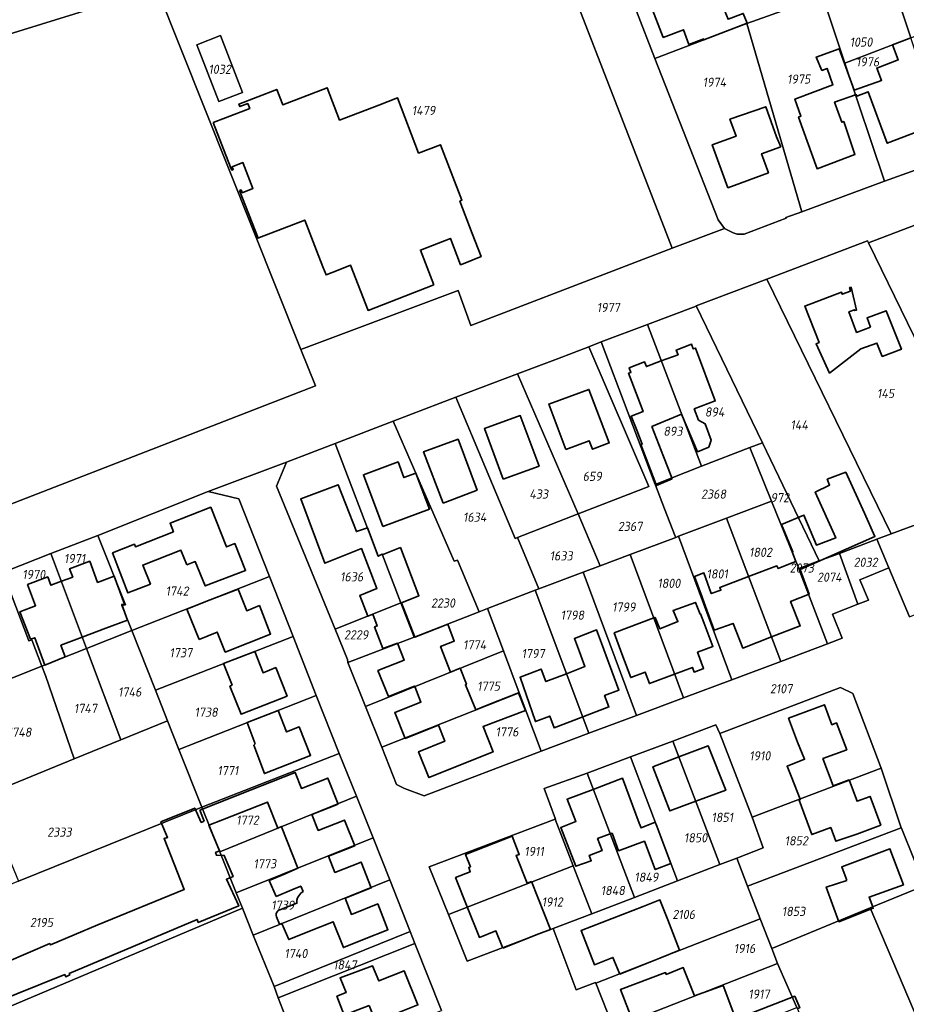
# Model space of a CAD drawing. Extents: x 177930 to 190767, y 381068 to 392034.
# Tile 80 of 256: x 182747 to 182921, y 384758 to 384952. Entities that reach past the tile are written whole.
import ezdxf
from ezdxf.enums import TextEntityAlignment as Align

# ---------------------------------------------------------------- set-up
doc = ezdxf.new("R2010")
doc.units = 0
for name, color, linetype, lineweight in [('B-XX-KG-GRENS_PERCEEL-GV', 150, 'Continuous', 25), ('B-XX-KG-GRENS_PERCEEL-S', 150, 'Continuous', 25), ('B-XX-OG-BEBOUWING-G', 7, 'Continuous', 35)]:
    doc.layers.add(name, color=color, linetype=linetype, lineweight=lineweight)
doc.styles.add('NLCS-ISO', font='NLCS-ISO.ttf', dxfattribs={"height": 1.8})

# ---------------------------------------------------------------- blocks, each defined once
blk = doc.blocks.new('SKG-PERCEELNUMMER-SO')
at = {"layer": 'DefPoints'}
blk.add_point((0, 0), dxfattribs=at)
at = {"style": 'NLCS-ISO', "oblique": 10, "flags": 1}
blk.add_attdef('GEMEENTECODE', text='', height=1.8, dxfattribs=at).set_placement((-0.5, 2.55), align=Align.MIDDLE_RIGHT)
blk.add_attdef('SECTIE', text='', height=1.8, dxfattribs=at).set_placement((0.5, 2.5), align=Align.MIDDLE_LEFT)
at = {"style": 'NLCS-ISO', "oblique": 10}
blk.add_attdef('PERCEELNUMMER', text='', height=1.8, dxfattribs=at).set_placement((0, 0), align=Align.MIDDLE_CENTER)

msp = doc.modelspace()

# ---------------------------------------------------------------- linework, layer by layer
at = {"layer": 'B-XX-KG-GRENS_PERCEEL-GV'}
for points in [[(182774.237, 384957.794), (182802.482, 384886.906), (182833.358, 384898.488), (182835.845, 384891.624), (182875.364, 384906.801), (182845.09, 384984.912), (182832.413, 384980.136)], [(182931.023, 384964.967), (182917.995, 384960.553), (182918.444, 384959.584), (182922.244, 384948.036), (182935.076, 384952.94)], [(182890.033, 384950.892), (182899.039, 384954.089), (182899.234, 384954.156), (182895.387, 384963.974), (182868.369, 384953.288), (182871.973, 384943.998)], [(182909.275, 384943.065), (182922.244, 384948.036), (182918.444, 384959.584), (182917.995, 384960.553), (182915.349, 384959.653), (182904.922, 384956.099)], [(182802.482, 384886.906), (182774.237, 384957.794), (182718.943, 384940.643), (182714.598, 384939.209), (182610.464, 384907.862), (182648.387, 384844.175), (182648.443, 384849.76), (182653.444, 384856.509), (182665.794, 384860.895), (182669.986, 384855.153), (182671.721, 384856.226), (182667.898, 384861.649), (182675.106, 384864.317), (182675.869, 384862.546), (182694.997, 384869.71), (182706.062, 384841.272), (182805.346, 384879.751)], [(182899.234, 384954.156), (182899.039, 384954.089), (182890.033, 384950.892), (182900.823, 384913.942), (182917.046, 384919.915), (182909.275, 384943.065), (182904.922, 384956.099)], [(182897.718, 384912.68), (182897.681, 384912.783), (182900.823, 384913.942), (182890.033, 384950.892), (182871.973, 384943.998), (182884.382, 384912.325), (182885.614, 384910.655), (182887.371, 384909.761), (182888.151, 384909.522), (182889.511, 384909.554)], [(182786.38, 384935.53), (182782.07, 384946.7), (182786.74, 384948.5), (182791.04, 384937.33)], [(182791.04, 384937.33), (182786.74, 384948.5), (182782.07, 384946.7), (182786.38, 384935.53)], [(182922.244, 384948.036), (182909.275, 384943.065), (182917.046, 384919.915), (182930.02, 384924.572)], [(182939.763, 384858.767), (182948.897, 384863.241), (182957.935, 384867.541), (182967.251, 384871.857), (182943.965, 384919.246), (182913.917, 384907.826), (182938.17, 384858.045), (182938.372, 384858.12)], [(182918.368, 384850.727), (182938.17, 384858.045), (182913.917, 384907.826), (182913.74, 384908.19), (182893.968, 384900.708)], [(182893.968, 384900.708), (182880.101, 384895.437), (182893.101, 384868.616), (182904.22, 384845.414), (182908.199, 384846.9), (182915.531, 384849.664), (182918.368, 384850.727)], [(182890.595, 384867.68), (182893.101, 384868.616), (182880.101, 384895.437), (182880.056, 384895.42), (182870.517, 384891.813), (182881.099, 384863.991)], [(182872.037, 384860.423), (182881.099, 384863.991), (182870.517, 384891.813), (182861.44, 384888.378)], [(182856.89, 384854.644), (182870.788, 384859.993), (182859, 384887.433), (182852.855, 384885.055), (182844.996, 384882.118)], [(182872.037, 384860.423), (182861.44, 384888.378), (182859, 384887.433), (182870.788, 384859.993), (182856.89, 384854.644), (182861.265, 384844.478), (182867.155, 384846.692), (182876.064, 384850.042), (182875.959, 384850.279), (182873.866, 384855.625), (182872.098, 384860.265)], [(182832.913, 384877.538), (182844.527, 384849.841), (182845.016, 384850.032), (182856.89, 384854.644), (182844.996, 384882.118)], [(182848.474, 384839.645), (182849.183, 384839.918), (182845.016, 384850.032), (182844.527, 384849.841), (182832.913, 384877.538), (182820.636, 384872.86), (182832.594, 384845.341), (182833.261, 384845.534), (182837.485, 384835.406), (182839.133, 384836.046)], [(182809.188, 384868.47), (182817.656, 384846.36), (182818.43, 384846.716), (182822.122, 384837.164), (182824.745, 384830.46), (182837.485, 384835.406), (182833.261, 384845.534), (182832.594, 384845.341), (182820.636, 384872.86)], [(182809.188, 384868.47), (182799.696, 384864.779), (182797.734, 384860.061), (182809.238, 384832.032), (182822.122, 384837.164), (182818.43, 384846.716), (182817.656, 384846.36)], [(182894.871, 384857.155), (182900.245, 384843.918), (182904.185, 384845.401), (182904.22, 384845.414), (182893.101, 384868.616), (182890.595, 384867.68)], [(182872.037, 384860.423), (182872.098, 384860.265), (182873.866, 384855.625), (182875.959, 384850.279), (182876.064, 384850.042), (182876.615, 384850.249), (182886.007, 384853.791), (182894.871, 384857.155), (182890.595, 384867.68), (182881.099, 384863.991)], [(182762.626, 384850.415), (182768.079, 384836.811), (182767.364, 384836.697), (182769.303, 384831.771), (182796.355, 384842.382), (182790.332, 384857.589), (182784.284, 384859.012)], [(182938.17, 384858.045), (182918.368, 384850.727), (182915.531, 384849.664), (182917.904, 384844.081), (182921.985, 384834.443), (182944.717, 384843.761), (182945.951, 384844.261), (182939.763, 384858.767), (182938.372, 384858.12)], [(182886.007, 384853.791), (182896.711, 384825.68), (182905.843, 384829.159), (182900.33, 384843.693), (182900.245, 384843.918), (182894.871, 384857.155)], [(182861.265, 384844.478), (182856.89, 384854.644), (182845.016, 384850.032), (182849.183, 384839.918), (182857.903, 384843.213)], [(182876.615, 384850.249), (182887.071, 384822.075), (182896.711, 384825.68), (182886.007, 384853.791)], [(182761.793, 384850.098), (182753.42, 384846.859), (182753.937, 384845.491), (182760.419, 384828.238), (182769.303, 384831.771), (182767.364, 384836.697), (182768.079, 384836.811), (182762.626, 384850.415)], [(182876.064, 384850.042), (182867.155, 384846.692), (182877.583, 384818.537), (182887.071, 384822.075), (182876.615, 384850.249)], [(182915.531, 384849.664), (182908.199, 384846.9), (182911.825, 384836.901), (182913.88, 384837.695), (182912.203, 384841.735), (182917.904, 384844.081)], [(182744.623, 384843.424), (182744.007, 384843.186), (182749.058, 384829.732), (182749.701, 384829.962), (182751.646, 384824.747), (182760.419, 384828.238), (182753.937, 384845.491), (182753.42, 384846.859)], [(182868.366, 384815.09), (182877.583, 384818.537), (182867.155, 384846.692), (182861.265, 384844.478), (182857.903, 384843.213)], [(182911.825, 384836.901), (182908.199, 384846.9), (182904.22, 384845.414), (182904.185, 384845.401), (182900.33, 384843.693), (182905.843, 384829.159), (182908.727, 384830.241), (182906.873, 384834.988)], [(182904.185, 384845.401), (182900.245, 384843.918), (182900.33, 384843.693)], [(182727.351, 384836.746), (182734.321, 384817.882), (182751.646, 384824.747), (182749.701, 384829.962), (182749.058, 384829.732), (182744.007, 384843.186), (182733.239, 384839.079)], [(182848.474, 384839.645), (182859.037, 384811.594), (182868.366, 384815.09), (182857.903, 384843.213), (182849.183, 384839.918)], [(182796.355, 384842.382), (182769.303, 384831.771), (182773.923, 384820.071), (182800.959, 384830.603)], [(182845.333, 384819.551), (182849.668, 384808.061), (182859.037, 384811.594), (182848.474, 384839.645), (182839.133, 384836.046), (182842.245, 384827.784)], [(182824.745, 384830.46), (182822.122, 384837.164), (182809.238, 384832.032), (182811.651, 384826.078), (182811.686, 384825.52), (182811.71, 384825.459)], [(182824.745, 384830.46), (182811.71, 384825.459), (182815.159, 384816.849), (182842.245, 384827.784), (182839.133, 384836.046), (182837.485, 384835.406)], [(182760.419, 384828.238), (182767.155, 384810.324), (182776.303, 384814.042), (182773.923, 384820.071), (182769.303, 384831.771)], [(182778.517, 384808.432), (182805.501, 384819), (182800.959, 384830.603), (182773.923, 384820.071), (182776.303, 384814.042)], [(182751.646, 384824.747), (182752.346, 384822.912), (182757.985, 384806.592), (182767.155, 384810.324), (182760.419, 384828.238)], [(182842.245, 384827.784), (182815.159, 384816.849), (182818.393, 384808.838), (182845.333, 384819.551)], [(182734.321, 384817.882), (182736.6, 384811.727), (182741.066, 384799.677), (182757.985, 384806.592), (182752.346, 384822.912), (182751.646, 384824.747)], [(182818.393, 384808.838), (182821.269, 384801.561), (182822.815, 384800.779), (182826.714, 384799.335), (182849.668, 384808.061), (182845.333, 384819.551)], [(182891.073, 384795.114), (182916.366, 384804.746), (182910.81, 384819.39), (182908.4, 384820.61), (182884.72, 384811.551)], [(182783.019, 384797.09), (182810.036, 384807.618), (182805.501, 384819), (182778.517, 384808.432)], [(182736.889, 384787.186), (182743.989, 384790.062), (182747.035, 384782.546), (182783.019, 384797.09), (182778.517, 384808.432), (182776.303, 384814.042), (182767.155, 384810.324), (182757.985, 384806.592), (182741.066, 384799.677), (182714.594, 384788.765), (182713.685, 384790.213), (182688.537, 384776.394), (182694.291, 384766.696), (182694.368, 384766.565), (182700.291, 384769.848), (182707.697, 384773.954), (182707.745, 384773.867), (182717.827, 384779.458)], [(182888.058, 384787.096), (182893.262, 384789.136), (182891.073, 384795.114), (182884.72, 384811.551), (182883.97, 384813.247), (182875.49, 384810.063), (182884.742, 384785.826)], [(182876.408, 384782.638), (182884.742, 384785.826), (182875.49, 384810.063), (182867.172, 384806.974)], [(182810.036, 384807.618), (182783.019, 384797.09), (182786.559, 384788.359), (182813.395, 384799.23)], [(182867.961, 384779.397), (182876.408, 384782.638), (182867.172, 384806.974), (182858.654, 384803.771)], [(182891.073, 384795.114), (182893.262, 384789.136), (182888.058, 384787.096), (182890.184, 384781.613), (182920.35, 384793.03), (182916.366, 384804.746)], [(182867.961, 384779.397), (182858.654, 384803.771), (182850.214, 384800.732), (182852.445, 384794.753), (182852.402, 384794.736), (182855.952, 384785.609), (182859.616, 384776.173)], [(182813.395, 384799.23), (182786.559, 384788.359), (182789.808, 384780.26), (182816.679, 384791.058)], [(182708.303, 384755.615), (182702.578, 384752.422), (182706.734, 384745.335), (182708.454, 384742.414), (182791.002, 384777.285), (182789.808, 384780.26), (182786.559, 384788.359), (182783.019, 384797.09), (182747.035, 384782.546), (182740.161, 384779.769), (182742.686, 384774.761), (182740.967, 384773.804), (182741.291, 384773.051), (182732.848, 384769.29)], [(182852.402, 384794.736), (182827.703, 384785.367), (182831.453, 384776.066), (182855.952, 384785.609)], [(182922.828, 384786.987), (182920.373, 384792.967), (182920.35, 384793.03), (182890.184, 384781.613), (182892.674, 384775.169), (182894.924, 384769.34), (182914.265, 384777.321), (182924.991, 384781.71)], [(182791.002, 384777.285), (182793.13, 384771.983), (182819.938, 384782.831), (182816.679, 384791.058), (182789.808, 384780.26)], [(182859.616, 384776.173), (182851.995, 384773.292), (182856.555, 384761.256), (182860.308, 384762.7), (182860.356, 384762.571), (182892.674, 384775.169), (182890.184, 384781.613), (182888.058, 384787.096), (182884.742, 384785.826), (182876.408, 384782.638), (182867.961, 384779.397)], [(182835.123, 384766.876), (182851.995, 384773.292), (182859.616, 384776.173), (182855.952, 384785.609), (182831.453, 384776.066)], [(182793.13, 384771.983), (182797.233, 384761.93), (182823.965, 384772.701), (182819.938, 384782.831)], [(182927.1, 384782.552), (182924.991, 384781.71), (182914.265, 384777.321), (182933.673, 384731.647), (182946.658, 384737.137), (182934.831, 384764.6)], [(182791.002, 384777.285), (182708.454, 384742.414), (182718.609, 384725.061), (182720.385, 384722.141), (182736.222, 384728.677), (182799.886, 384754.95), (182798.012, 384759.653), (182797.233, 384761.93), (182793.13, 384771.983)], [(182899.846, 384757.815), (182903.497, 384749.535), (182907.154, 384741.244), (182909.974, 384734.859), (182915.158, 384723.112), (182915.922, 384721.422), (182934.672, 384729.303), (182933.673, 384731.647), (182914.265, 384777.321), (182894.924, 384769.34), (182896.036, 384766.454)], [(182860.356, 384762.571), (182863.864, 384753.802), (182896.036, 384766.454), (182894.924, 384769.34), (182892.674, 384775.169)], [(182797.233, 384761.93), (182798.012, 384759.653), (182824.867, 384770.337), (182823.965, 384772.701)], [(182824.867, 384770.337), (182798.012, 384759.653), (182799.886, 384754.95), (182803.266, 384746.486), (182830.099, 384757.171)], [(182896.036, 384766.454), (182863.864, 384753.802), (182867.312, 384744.987), (182899.846, 384757.815)]]:
    msp.add_lwpolyline(points, close=True, dxfattribs=at)
for points in [[(182845.09, 384984.912), (182875.364, 384906.801), (182885.614, 384910.655), (182884.382, 384912.325), (182871.973, 384943.998), (182868.369, 384953.288)], [(182718.943, 384940.643), (182774.237, 384957.794)], [(182930.02, 384924.572), (182917.046, 384919.915), (182900.823, 384913.942), (182897.681, 384912.783), (182897.718, 384912.68), (182889.511, 384909.554), (182888.151, 384909.522), (182887.371, 384909.761), (182885.614, 384910.655), (182875.364, 384906.801), (182835.845, 384891.624), (182833.358, 384898.488), (182802.482, 384886.906), (182805.346, 384879.751), (182706.062, 384841.272)], [(182744.623, 384843.424), (182753.42, 384846.859), (182761.793, 384850.098), (182762.626, 384850.415), (182784.284, 384859.012), (182799.696, 384864.779), (182809.188, 384868.47), (182820.636, 384872.86), (182832.913, 384877.538), (182844.996, 384882.118), (182852.855, 384885.055), (182859, 384887.433), (182861.44, 384888.378), (182870.517, 384891.813), (182880.056, 384895.42), (182880.101, 384895.437), (182893.968, 384900.708), (182913.74, 384908.19), (182913.917, 384907.826), (182943.965, 384919.246)], [(182921.985, 384834.443), (182917.904, 384844.081), (182912.203, 384841.735), (182913.88, 384837.695), (182911.825, 384836.901), (182906.873, 384834.988), (182908.727, 384830.241), (182905.843, 384829.159), (182896.711, 384825.68), (182887.071, 384822.075), (182877.583, 384818.537), (182868.366, 384815.09), (182859.037, 384811.594), (182849.668, 384808.061), (182826.714, 384799.335), (182822.815, 384800.779), (182821.269, 384801.561), (182818.393, 384808.838), (182815.159, 384816.849), (182811.71, 384825.459), (182811.686, 384825.52), (182811.651, 384826.078), (182809.238, 384832.032), (182797.734, 384860.061), (182799.696, 384864.779), (182784.284, 384859.012), (182790.332, 384857.589), (182796.355, 384842.382), (182800.959, 384830.603), (182805.501, 384819), (182810.036, 384807.618), (182813.395, 384799.23), (182816.679, 384791.058), (182819.938, 384782.831), (182823.965, 384772.701), (182824.867, 384770.337), (182830.099, 384757.171)], [(182863.864, 384753.802), (182860.356, 384762.571), (182860.308, 384762.7), (182856.555, 384761.256), (182851.995, 384773.292), (182835.123, 384766.876), (182831.453, 384776.066), (182827.703, 384785.367), (182852.402, 384794.736), (182852.445, 384794.753), (182850.214, 384800.732), (182858.654, 384803.771), (182867.172, 384806.974), (182875.49, 384810.063), (182883.97, 384813.247), (182884.72, 384811.551), (182908.4, 384820.61), (182910.81, 384819.39), (182916.366, 384804.746), (182920.35, 384793.03), (182920.373, 384792.967), (182922.828, 384786.987)]]:
    msp.add_lwpolyline(points, dxfattribs=at)
at = {"layer": 'B-XX-OG-BEBOUWING-G'}
for points in [[(182871.199, 384954.408), (182873.606, 384948.121), (182877.564, 384949.636), (182878.662, 384946.767), (182881.557, 384947.827), (182881.619, 384947.68), (182890.108, 384950.919), (182889.335, 384952.835), (182886.352, 384951.695), (182884.752, 384955.719), (182880.973, 384954.221), (182879.578, 384957.722)], [(182921.908, 384947.907), (182918.651, 384946.669)], [(182911.082, 384937.811), (182908.159, 384945.881), (182903.651, 384944.288), (182904.783, 384941.662), (182905.777, 384942.05), (182906.929, 384938.829), (182899.455, 384936.051), (182900.66, 384932.692), (182900.183, 384932.519), (182903.82, 384922.358), (182911.253, 384925.136), (182909.046, 384931.633), (182908.671, 384931.497), (182907.24, 384935.445), (182911.358, 384936.86)], [(182918.651, 384946.669), (182919.762, 384943.72), (182915.524, 384942.119), (182916.465, 384939.704), (182911.082, 384937.811)], [(182828.602, 384899.616), (182825.961, 384906.397), (182831.83, 384908.683), (182833.832, 384903.542), (182834.326, 384903.734), (182837.878, 384905.117), (182836.097, 384909.691), (182833.713, 384916.03), (182834.091, 384916.174), (182829.926, 384927.087), (182825.589, 384925.431), (182821.459, 384936.253), (182817.793, 384934.854), (182810.085, 384931.912), (182807.667, 384938.247), (182798.921, 384934.909), (182797.755, 384937.921), (182790.332, 384935.048), (182790.519, 384934.563), (182792.077, 384935.166), (182792.452, 384934.196), (182787.716, 384932.362), (182785.3, 384931.427)], [(182911.358, 384936.86), (182911.504, 384936.91), (182911.625, 384936.612), (182913.878, 384937.489), (182917.583, 384927.373), (182924.994, 384930.213), (182923.09, 384935.44), (182926.041, 384936.578)], [(182785.3, 384931.427), (182788.681, 384922.694)], [(182788.681, 384922.694), (182788.914, 384922.092), (182789.212, 384922.207), (182788.999, 384922.757), (182791.097, 384923.57), (182793.076, 384918.459), (182790.977, 384917.647), (182790.764, 384918.197), (182790.466, 384918.082)], [(182790.466, 384918.082), (182794.076, 384908.756), (182794.397, 384908.88)], [(182794.397, 384908.88), (182803.256, 384912.299), (182805.583, 384906.326)], [(182805.583, 384906.326), (182806.821, 384903.149)], [(182806.821, 384903.149), (182807.445, 384901.546), (182809.793, 384902.461)], [(182809.793, 384902.461), (182812.239, 384903.414), (182815.679, 384894.583), (182828.602, 384899.616)], [(182877.204, 384874.232), (182880.333, 384866.827), (182882.545, 384867.762), (182883.044, 384869.098), (182881.855, 384872.336), (182880.533, 384873.049), (182879.706, 384875.256), (182883.822, 384876.799), (182879.935, 384887.162), (182879.523, 384887.008), (182879.179, 384887.925), (182876.173, 384886.798), (182876.517, 384885.88), (182873.241, 384884.651)], [(182873.241, 384884.651), (182870.317, 384883.554), (182869.973, 384884.472), (182866.939, 384883.334), (182867.283, 384882.417), (182866.815, 384882.241), (182868.608, 384877.461), (182869.667, 384874.721), (182867.291, 384873.81), (182868.435, 384871.078), (182869.488, 384868.347), (182869.213, 384868.234), (182872.192, 384860.513), (182872.115, 384860.483), (182872.268, 384860.185)], [(182874.52, 384863.714), (182873.657, 384865.874), (182871.396, 384871.778), (182877.204, 384874.232)], [(182875.402, 384861.505), (182874.52, 384863.714)], [(182900.5, 384843.73), (182915.16, 384850.235), (182913.132, 384854.805), (182909.452, 384862.826), (182905.821, 384861.427), (182906.263, 384860.308), (182903.449, 384858.923), (182907.469, 384849.928), (182903.672, 384848.52), (182901.221, 384854.414), (182896.835, 384852.54), (182899.062, 384847.227), (182898.924, 384847.172), (182899.668, 384845.332)], [(182818.463, 384846.632), (182818.43, 384846.716), (182817.656, 384846.36), (182815.545, 384851.899), (182813.379, 384851.166), (182809.82, 384860.348), (182802.475, 384857.606), (182807.199, 384844.949), (182814.408, 384847.842), (182817.422, 384840.014), (182814.04, 384838.64), (182815.65, 384834.57), (182816.588, 384834.947)], [(182872.268, 384860.185), (182875.402, 384861.505)], [(182831.878, 384823.612), (182829.921, 384828.624), (182832.583, 384829.691), (182831.315, 384833.024), (182824.868, 384830.432), (182822.247, 384837.214), (182825.675, 384838.567), (182822.03, 384848.025), (182818.463, 384846.632)], [(182768.432, 384833.803), (182767.328, 384836.869), (182767.841, 384836.96), (182765.832, 384842.404), (182762.581, 384841.204), (182761.055, 384845.34), (182757.101, 384843.881), (182757.707, 384842.239), (182755.469, 384841.413)], [(182899.668, 384845.332), (182898.614, 384844.926), (182896.174, 384843.957), (182895.945, 384844.425), (182890.372, 384842.327)], [(182890.372, 384842.327), (182884.718, 384840.198), (182884.936, 384839.687), (182883.056, 384838.99), (182881.619, 384843.062), (182879.76, 384842.342), (182881.258, 384838.323), (182881.9, 384836.482), (182883.64, 384831.795), (182887.33, 384833.165), (182889.215, 384828.305), (182894.879, 384830.491)], [(182894.879, 384830.491), (182900.51, 384832.665), (182898.625, 384837.46), (182902.27, 384838.885), (182900.5, 384843.73)], [(182755.469, 384841.413), (182753.391, 384840.647), (182752.789, 384842.27), (182748.842, 384840.787), (182750.411, 384836.612), (182747.347, 384835.448), (182749.401, 384830.042), (182750.238, 384830.343), (182752.255, 384824.989)], [(182875.855, 384823.204), (182879.332, 384824.523), (182879.683, 384823.597), (182881.379, 384824.24), (182881.553, 384824.306), (182880.349, 384827.508), (182883.36, 384828.65), (182881.586, 384833.325), (182880.946, 384835.013), (182880.844, 384834.969), (182879.923, 384837.285), (182875.566, 384835.664), (182876.513, 384833.5), (182872.924, 384832.091), (182872.003, 384834.333), (182871.766, 384834.243)], [(182764.175, 384832.2), (182768.432, 384833.803)], [(182816.588, 384834.947), (182817.468, 384832.671), (182816.958, 384832.466), (182818.595, 384828.226), (182821.449, 384829.273), (182822.777, 384825.952), (182817.62, 384823.891), (182819.659, 384818.79), (182824.803, 384820.847), (182824.839, 384820.757)], [(182871.766, 384834.243), (182863.999, 384831.295), (182865.466, 384827.207), (182867.239, 384822.532), (182870.056, 384823.6), (182870.917, 384821.33), (182875.855, 384823.204)], [(182759.582, 384830.464), (182764.175, 384832.2)], [(182857.825, 384814.813), (182862.963, 384816.759), (182862.108, 384819.017), (182864.919, 384820.082), (182861.5, 384829.248), (182860.534, 384831.863), (182856.168, 384830.186), (182857.168, 384827.584), (182858.25, 384824.675), (182854.636, 384823.282)], [(182756.253, 384826.58), (182755.398, 384828.883), (182759.582, 384830.464)], [(182752.255, 384824.989), (182756.253, 384826.58)], [(182836.853, 384816.221), (182834.787, 384821.126), (182834.974, 384821.2), (182833.74, 384824.365), (182831.878, 384823.612)], [(182854.636, 384823.282), (182850.602, 384821.728), (182849.673, 384824.205), (182845.508, 384822.594), (182848.538, 384813.894), (182851.34, 384814.955), (182852.201, 384812.683), (182857.825, 384814.813)], [(182824.839, 384820.757), (182826.06, 384817.7), (182820.924, 384815.647), (182822.947, 384810.587), (182829.477, 384813.197)], [(182829.477, 384813.197), (182830.74, 384810.039), (182825.595, 384807.983), (182827.622, 384802.911), (182840.23, 384807.951), (182838.246, 384812.914), (182846.552, 384816.045), (182845.205, 384819.545), (182839.065, 384817.109), (182836.853, 384816.221)], [(182906.975, 384801.289), (182904.979, 384806.62), (182909.631, 384808.361), (182907.658, 384813.632), (182906.728, 384813.283), (182905.264, 384817.191), (182898.237, 384814.56), (182899.99, 384809.877), (182901.363, 384806.495), (182897.934, 384805.121), (182898.726, 384803.147), (182900.477, 384798.695)], [(182880.001, 384798.245), (182885.89, 384800.424), (182882.45, 384809.12), (182876.679, 384806.949)], [(182876.679, 384806.949), (182871.58, 384805.03), (182874.924, 384796.366), (182880.001, 384798.245)], [(182804.656, 384795.679), (182809.798, 384797.715), (182807.779, 384802.811), (182802.607, 384800.762), (182801.356, 384803.919), (182796.708, 384802.077), (182792.704, 384800.471), (182782.646, 384796.522)], [(182872.35, 384793.346), (182872.042, 384794.154), (182869.259, 384793.038), (182868.913, 384793.96), (182865.61, 384802.76), (182859.87, 384800.588)], [(182900.477, 384798.695), (182900.517, 384798.594), (182900.27, 384798.494), (182902.773, 384791.725), (182906.516, 384793.084), (182907.506, 384790.415), (182911.648, 384791.823), (182916.33, 384793.577), (182914.222, 384799.208), (182911.676, 384798.255), (182911.155, 384799.648), (182910.102, 384802.46), (182906.975, 384801.289)], [(182859.87, 384800.588), (182854.75, 384798.65), (182856.463, 384794.273), (182853.492, 384793.111), (182856.465, 384785.514), (182859.484, 384786.597), (182859.082, 384787.631), (182861.618, 384788.562), (182860.742, 384790.918), (182863.211, 384791.837)], [(182783.521, 384794.36), (182782.948, 384794.114), (182781.651, 384796.918), (182775.006, 384794.194), (182776.311, 384791.168), (182775.646, 384790.92), (182779.609, 384780.91), (182762.624, 384773.995), (182753.342, 384770.057), (182753.206, 384770.327), (182736.102, 384763.007), (182735.514, 384764.337), (182734.019, 384763.723), (182733.58, 384764.689), (182722.031, 384760.095), (182709.856, 384752.803), (182714.01, 384745.587), (182725.991, 384752.317), (182726.197, 384751.816)], [(182782.646, 384796.522), (182783.521, 384794.36)], [(182787.078, 384794.579), (182794.095, 384797.333), (182795.96, 384798.099), (182797.943, 384793.009), (182798.663, 384793.318), (182798.682, 384793.27)], [(182784.454, 384793.55), (182787.078, 384794.579)], [(182807.908, 384787.461), (182813.05, 384789.498), (182811.041, 384794.57), (182805.902, 384792.534), (182804.656, 384795.679)], [(182786.501, 384788.501), (182784.454, 384793.55)], [(182798.682, 384793.27), (182801.916, 384785.109)], [(182875.126, 384786.016), (182872.35, 384793.346)], [(182846.925, 384782.172), (182844.745, 384787.605), (182845.351, 384787.824), (182843.934, 384791.418), (182834.817, 384787.822), (182835.78, 384785.396), (182835.427, 384785.256), (182835.751, 384784.438), (182832.861, 384783.292), (182835.156, 384777.509)], [(182863.211, 384791.837), (182863.572, 384791.972), (182864.85, 384788.539), (182869.915, 384790.425), (182872.062, 384784.846), (182875.126, 384786.016)], [(182739.705, 384757.65), (182741.945, 384758.543), (182756.141, 384764.258), (182756.346, 384763.829), (182757.128, 384764.184), (182757.037, 384764.455), (182782.101, 384775.061), (182782.33, 384774.496), (182790.3, 384777.714), (182787.865, 384782.96), (182788.606, 384783.256), (182789.186, 384783.487), (182787.457, 384787.634), (182785.924, 384787.667), (182785.737, 384788.216), (182786.501, 384788.501)], [(182811.168, 384779.217), (182816.312, 384781.254), (182814.298, 384786.337), (182809.16, 384784.302), (182807.908, 384787.461)], [(182801.916, 384785.109), (182799.383, 384784.038), (182796.291, 384782.731)], [(182796.291, 384782.731), (182797.62, 384779.588)], [(182797.62, 384779.588), (182800.684, 384780.884), (182802.451, 384781.617), (182802.922, 384780.57), (182802.486, 384780.197), (182802.107, 384779.714), (182801.844, 384779.311), (182801.693, 384778.857), (182801.701, 384778.233), (182798.351, 384776.944), (182798.064, 384776.8), (182797.817, 384776.552), (182797.665, 384776.226), (182797.631, 384775.878), (182797.704, 384775.565), (182798.307, 384774.117), (182798.751, 384774.286)], [(182851.462, 384773.115), (182847.737, 384782.495), (182846.925, 384782.172)], [(182798.751, 384774.286), (182800.096, 384771.122), (182803.88, 384772.604), (182808.815, 384774.619), (182810.836, 384769.56), (182814.926, 384771.187), (182819.575, 384773.028), (182817.567, 384778.097), (182812.42, 384776.058), (182811.168, 384779.217)], [(182835.156, 384777.509), (182837.528, 384771.533), (182840.768, 384772.82), (182842.123, 384769.407)], [(182842.123, 384769.407), (182849.198, 384772.216), (182851.462, 384773.115)], [(182879.764, 384760.047), (182877.536, 384765.625), (182874.209, 384764.286), (182874.075, 384764.64), (182865.22, 384761.31), (182867.583, 384755.265)], [(182899.952, 384757.575), (182900.405, 384757.749), (182899.43, 384759.982), (182887.881, 384755.468), (182885.359, 384762.098), (182879.764, 384760.047)]]:
    msp.add_lwpolyline(points, dxfattribs=at)
for points in [[(182896.692, 384926.673), (182895.863, 384928.649), (182893.745, 384934.517), (182886.72, 384932.087), (182887.929, 384928.755), (182883.254, 384927.058), (182886.311, 384918.638), (182894.28, 384921.531), (182892.932, 384925.308)], [(182914.32, 384891.294), (182911.558, 384890.26), (182910.054, 384894.28), (182911.177, 384894.7), (182911.212, 384894.544), (182911.524, 384894.615), (182910.503, 384899.109), (182910.191, 384899.038), (182910.346, 384898.333), (182908.757, 384897.748), (182908.615, 384898.128), (182901.401, 384895.427), (182904.205, 384888.25), (182903.606, 384888.016), (182906.281, 384882.284), (182912.42, 384887.042), (182915.558, 384888.172), (182916.614, 384885.535), (182920.358, 384886.945), (182917.38, 384894.501), (182913.644, 384893.102)], [(182854.511, 384867.293), (182859.064, 384869.004), (182859.705, 384867.325), (182863.006, 384868.564), (182859.016, 384879.078), (182851.138, 384876.185)], [(182842.226, 384861.43), (182849.237, 384864.012), (182845.552, 384873.945), (182838.502, 384871.368)], [(182830.396, 384856.774), (182837.072, 384859.312), (182833.332, 384869.299), (182826.59, 384866.843)], [(182818.566, 384852.186), (182827.729, 384855.602), (182825.027, 384862.616), (182822.722, 384861.758), (182821.57, 384864.855), (182814.764, 384862.323)], [(182780.135, 384844.656), (182781.763, 384845.288), (182783.73, 384840.504), (182791.632, 384843.521), (182789.535, 384848.81), (182787.881, 384848.155), (182784.789, 384855.955), (182776.807, 384852.791), (182777.462, 384851.141), (182770.009, 384848.186), (182769.816, 384848.673), (182765.522, 384846.971), (182768.535, 384839.142), (182772.964, 384840.854), (182771.437, 384844.585), (182778.956, 384847.515)], [(182782.533, 384830.008), (182786.061, 384831.445), (182787.649, 384827.536), (182796.551, 384831.071), (182794.349, 384836.637), (182791.86, 384835.652), (182790.199, 384839.85), (182784.163, 384837.565), (182780.124, 384835.92)], [(182788.993, 384821.067), (182788.56, 384820.824), (182790.754, 384815.321), (182799.784, 384818.882), (182797.561, 384824.47), (182795.079, 384823.482), (182793.426, 384827.636), (182787.314, 384825.272)], [(182793.545, 384809.526), (182793.239, 384809.258), (182795.346, 384803.691), (182804.395, 384807.262), (182802.176, 384812.845), (182799.677, 384811.852), (182798.012, 384816.041), (182791.973, 384813.685)], [(182909.671, 384782.727), (182905.633, 384781.4), (182908.12, 384774.599), (182914.834, 384777.248), (182914.736, 384777.514), (182914.028, 384779.446), (182920.76, 384781.85), (182918.1, 384788.95), (182908.65, 384785.41), (182909.557, 384783.069)], [(182865.115, 384764.361), (182872.936, 384767.476), (182876.811, 384769.018), (182874.49, 384774.983), (182872.962, 384778.895), (182869.654, 384777.608), (182857.483, 384772.871), (182860.094, 384766.162), (182863.727, 384767.63)], [(182815.91, 384758.185), (182817.46, 384754.284), (182821.8, 384756.09), (182821.54, 384756.75), (182825.46, 384758.31), (182822.76, 384764.99), (182817.78, 384763), (182816.53, 384765.98), (182810.189, 384763.622), (182811.347, 384760.73), (182809.574, 384759.997), (182811.005, 384756.28), (182811.492, 384756.468), (182813.666, 384757.313)]]:
    msp.add_lwpolyline(points, close=True, dxfattribs=at)

# ---------------------------------------------------------------- block references
at = {"layer": 'B-XX-KG-GRENS_PERCEEL-S'}
for p, values in [((182912.448, 384947.22), {'PERCEELNUMMER': '1050'}), ((182913.741, 384943.342), {'PERCEELNUMMER': '1976'}), ((182786.547, 384941.877), {'PERCEELNUMMER': '1032'}), ((182883.655, 384939.339), {'PERCEELNUMMER': '1974'}), ((182900.217, 384939.961), {'PERCEELNUMMER': '1975'}), ((182826.566, 384933.804), {'PERCEELNUMMER': '1479'}), ((182862.827, 384895.15), {'PERCEELNUMMER': '1977'}), ((182917.27, 384878.277), {'PERCEELNUMMER': '145'}), ((182883.719, 384874.635), {'PERCEELNUMMER': '894'}), ((182875.523, 384870.867), {'PERCEELNUMMER': '893'}), ((182900.308, 384872.089), {'PERCEELNUMMER': '144'}), ((182859.682, 384862.018), {'PERCEELNUMMER': '659'}), ((182849.176, 384858.532), {'PERCEELNUMMER': '433'}), ((182883.498, 384858.523), {'PERCEELNUMMER': '2368'}), ((182896.497, 384857.82), {'PERCEELNUMMER': '972'}), ((182836.614, 384854.005), {'PERCEELNUMMER': '1634'}), ((182867.111, 384852.186), {'PERCEELNUMMER': '2367'}), ((182758.078, 384845.884), {'PERCEELNUMMER': '1971'}), ((182853.588, 384846.409), {'PERCEELNUMMER': '1633'}), ((182892.71, 384847.107), {'PERCEELNUMMER': '1802'}), ((182900.812, 384844.031), {'PERCEELNUMMER': '2073'}), ((182913.343, 384845.155), {'PERCEELNUMMER': '2032'}), ((182750.051, 384842.761), {'PERCEELNUMMER': '1970'}), ((182812.468, 384842.298), {'PERCEELNUMMER': '1636'}), ((182884.214, 384842.859), {'PERCEELNUMMER': '1801'}), ((182906.227, 384842.226), {'PERCEELNUMMER': '2074'}), ((182874.724, 384841.021), {'PERCEELNUMMER': '1800'}), ((182778.193, 384839.505), {'PERCEELNUMMER': '1742'}), ((182830.394, 384837.155), {'PERCEELNUMMER': '2230'}), ((182865.874, 384836.367), {'PERCEELNUMMER': '1799'}), ((182855.781, 384834.773), {'PERCEELNUMMER': '1798'}), ((182813.333, 384830.913), {'PERCEELNUMMER': '2229'}), ((182836.601, 384828.956), {'PERCEELNUMMER': '1774'}), ((182778.927, 384827.396), {'PERCEELNUMMER': '1737'}), ((182848.074, 384827.241), {'PERCEELNUMMER': '1797'}), ((182839.341, 384820.841), {'PERCEELNUMMER': '1775'}), ((182768.897, 384819.693), {'PERCEELNUMMER': '1746'}), ((182896.765, 384820.337), {'PERCEELNUMMER': '2107'}), ((182760.201, 384816.474), {'PERCEELNUMMER': '1747'}), ((182783.892, 384815.734), {'PERCEELNUMMER': '1738'}), ((182747.272, 384811.809), {'PERCEELNUMMER': '1748'}), ((182842.96, 384811.869), {'PERCEELNUMMER': '1776'}), ((182892.583, 384807.17), {'PERCEELNUMMER': '1910'}), ((182788.156, 384804.269), {'PERCEELNUMMER': '1771'}), ((182792.005, 384794.558), {'PERCEELNUMMER': '1772'}), ((182885.212, 384795.102), {'PERCEELNUMMER': '1851'}), ((182755.09, 384792.199), {'PERCEELNUMMER': '2333'}), ((182879.967, 384791.091), {'PERCEELNUMMER': '1850'}), ((182899.737, 384790.504), {'PERCEELNUMMER': '1852'}), ((182848.263, 384788.408), {'PERCEELNUMMER': '1911'}), ((182795.416, 384785.989), {'PERCEELNUMMER': '1773'}), ((182870.304, 384783.362), {'PERCEELNUMMER': '1849'}), ((182863.72, 384780.748), {'PERCEELNUMMER': '1848'}), ((182851.832, 384778.491), {'PERCEELNUMMER': '1912'}), ((182798.941, 384777.868), {'PERCEELNUMMER': '1739'}), ((182899.198, 384776.648), {'PERCEELNUMMER': '1853'}), ((182751.576, 384774.472), {'PERCEELNUMMER': '2195'}), ((182877.639, 384776.05), {'PERCEELNUMMER': '2106'}), ((182801.508, 384768.386), {'PERCEELNUMMER': '1740'}), ((182889.583, 384769.376), {'PERCEELNUMMER': '1916'}), ((182811.132, 384766.137), {'PERCEELNUMMER': '1847'}), ((182892.413, 384760.415), {'PERCEELNUMMER': '1917'})]:
    msp.add_blockref('SKG-PERCEELNUMMER-SO', p, dxfattribs=at).add_auto_attribs(values)

doc.saveas('drawing.dxf')
